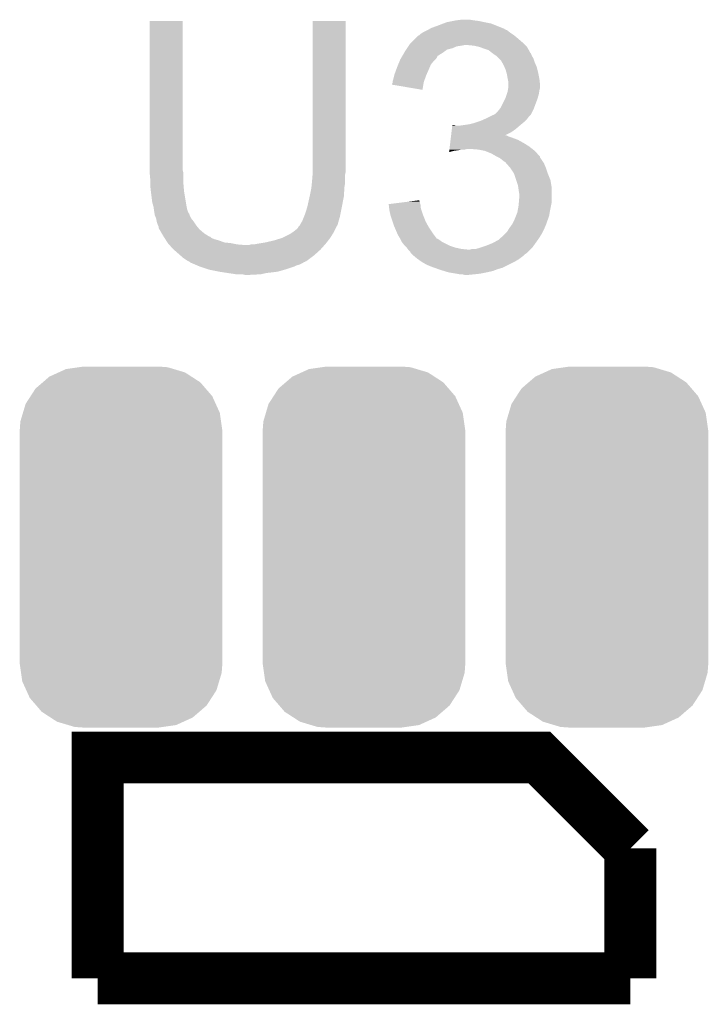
# Model space of a CAD drawing. Extents: x -1.3 to 24.2, y -3.9 to 53.4.
# Tile 20 of 35: x 11.5 to 14.2, y 14.5 to 18.3. Entities that reach past the tile are written whole.
import ezdxf

# ---------------------------------------------------------------- set-up
doc = ezdxf.new("R2010")
doc.units = 0
doc.layers.get('0').update_dxf_attribs({"linetype": 'CONTINUOUS'})
doc.layers.add('CURRENT_16_CLICK_V100_GTO', color=14, linetype='CONTINUOUS')
doc.layers.add('CURRENT_16_CLICK_V100_GTS', color=12, linetype='CONTINUOUS')

# ---------------------------------------------------------------- blocks, each defined once
blk = doc.blocks.new('CUSTOM_69')
for points in [[(-0.244112, 0.682936), (-0.21536, 0.69601), (0.250236, 0.682936), (0.206508, 0.69601)], [(-0.21536, 0.69601), (-0.16405, 0.70336), (0.206508, 0.69601), (0.181922, 0.70336)], [(-0.16405, 0.70336), (-0.14478, 0.70612), (0.181922, 0.70336), (0.14478, 0.70612)], [(-0.306186, 0.64416), (-0.280266, 0.666496), (0.31007, 0.64416), (0.275606, 0.666496)], [(-0.280266, 0.666496), (-0.244112, 0.682936), (0.275606, 0.666496), (0.250236, 0.682936)], [(-0.353596, 0.590146), (-0.33428, 0.61995), (0.356616, 0.590146), (0.330934, 0.61995)], [(-0.33428, 0.61995), (-0.306186, 0.64416), (0.330934, 0.61995), (0.31007, 0.64416)], [(-0.373056, 0.560116), (-0.353596, 0.590146), (0.370272, 0.560116), (0.356616, 0.590146)], [(-0.383484, 0.52524), (-0.373056, 0.560116), (0.38613, 0.52524), (0.370272, 0.560116)], [(-0.39348, 0.491802), (-0.383484, 0.52524), (0.39092, 0.491802), (0.38613, 0.52524)], [(-0.39624, 0.45466), (-0.39348, 0.491802), (0.39624, 0.45466), (0.39092, 0.491802)], [(-0.39624, -0.45466), (-0.39624, 0.45466), (0.39624, -0.45466), (0.39624, 0.45466)], [(-0.390918, -0.491802), (-0.39624, -0.45466), (0.39348, -0.491802), (0.39624, -0.45466)], [(-0.38613, -0.52524), (-0.390918, -0.491802), (0.383482, -0.52524), (0.39348, -0.491802)], [(-0.37027, -0.560116), (-0.38613, -0.52524), (0.373056, -0.560116), (0.383482, -0.52524)], [(-0.356616, -0.590146), (-0.37027, -0.560116), (0.353594, -0.590146), (0.373056, -0.560116)], [(-0.330932, -0.61995), (-0.356616, -0.590146), (0.33428, -0.61995), (0.353594, -0.590146)], [(-0.31007, -0.64416), (-0.330932, -0.61995), (0.306184, -0.64416), (0.33428, -0.61995)], [(-0.275604, -0.666496), (-0.31007, -0.64416), (0.280266, -0.666496), (0.306184, -0.64416)], [(-0.250236, -0.682936), (-0.275604, -0.666496), (0.24411, -0.682936), (0.280266, -0.666496)], [(-0.206506, -0.69601), (-0.250236, -0.682936), (0.21536, -0.69601), (0.24411, -0.682936)], [(-0.181922, -0.70336), (-0.206506, -0.69601), (0.164048, -0.70336), (0.21536, -0.69601)], [(-0.14478, -0.70612), (-0.181922, -0.70336), (0.14478, -0.70612), (0.164048, -0.70336)]]:
    blk.add_solid(points)

msp = doc.modelspace()

# ---------------------------------------------------------------- linework, layer by layer
at = {"layer": 'CURRENT_16_CLICK_V100_GTO', "const_width": 0.2032}
for points in [[(11.811, 14.5796), (11.811, 15.4432), (13.5382, 15.4432), (13.8938, 15.0876)], [(13.8938, 14.5796), (13.8938, 15.0876)], [(11.811, 14.5796), (13.8938, 14.5796)]]:
    msp.add_lwpolyline(points, dxfattribs=at)
at = {"layer": 'CURRENT_16_CLICK_V100_GTO'}
for points in [[(12.0142, 17.739358), (12.014222, 18.323536), (12.14374, 17.739358), (12.14374, 18.323536)], [(12.014222, 18.323536), (12.014224, 18.32356), (12.14374, 18.323536), (12.014224, 18.32356)], [(12.65174, 17.75968), (12.651762, 18.323536), (12.78128, 17.75968), (12.78128, 18.323536)], [(12.651762, 18.323536), (12.651764, 18.32356), (12.78128, 18.323536), (12.651764, 18.32356)], [(13.10555, 18.29054), (13.109778, 18.293076), (13.403584, 18.29054), (13.401038, 18.293076)], [(13.109778, 18.293076), (13.114018, 18.29562), (13.401038, 18.293076), (13.39468, 18.29562)], [(13.114018, 18.29562), (13.14196, 18.30578), (13.39468, 18.29562), (13.369284, 18.30578)], [(13.14196, 18.30578), (13.161766, 18.313398), (13.369284, 18.30578), (13.350242, 18.313398)], [(13.161766, 18.313398), (13.174982, 18.31848), (13.350242, 18.313398), (13.32484, 18.31848)], [(13.174982, 18.31848), (13.20038, 18.32356), (13.32484, 18.31848), (13.301978, 18.32356)], [(13.20038, 18.32356), (13.21308, 18.3261), (13.301978, 18.32356), (13.28166, 18.3261)], [(13.21308, 18.3261), (13.233402, 18.32864), (13.28166, 18.3261), (13.266422, 18.32864)], [(13.037822, 18.239742), (13.05306, 18.25498), (13.47216, 18.239742), (13.45438, 18.25498)], [(13.05306, 18.25498), (13.063224, 18.265142), (13.45438, 18.25498), (13.442186, 18.265142)], [(13.063224, 18.265142), (13.068294, 18.26768), (13.442186, 18.265142), (13.43914, 18.26768)], [(13.068294, 18.26768), (13.068298, 18.267682), (13.43914, 18.26768), (13.439138, 18.267682)], [(13.068298, 18.267682), (13.07338, 18.27276), (13.439138, 18.267682), (13.43152, 18.27276)], [(13.07338, 18.27276), (13.081002, 18.27784), (13.43152, 18.27276), (13.4239, 18.27784)], [(13.081002, 18.27784), (13.101314, 18.287998), (13.4239, 18.27784), (13.411202, 18.287998)], [(13.101314, 18.287998), (13.101318, 18.288), (13.411202, 18.287998), (13.411198, 18.288)], [(13.101318, 18.288), (13.10555, 18.29054), (13.411198, 18.288), (13.403584, 18.29054)], [(13.017496, 18.211798), (13.020884, 18.21688), (13.177516, 18.211798), (13.197838, 18.21688)], [(13.020884, 18.21688), (13.025964, 18.224498), (13.197838, 18.21688), (13.215618, 18.224498)], [(13.025964, 18.224498), (13.027658, 18.22704), (13.215618, 18.224498), (13.2334, 18.22704)], [(13.027658, 18.22704), (13.029352, 18.22958), (13.2334, 18.22704), (13.246098, 18.22958)], [(13.029352, 18.22958), (13.032742, 18.234662), (13.482322, 18.22958), (13.47724, 18.234662)], [(13.032742, 18.234662), (13.037822, 18.239742), (13.47724, 18.234662), (13.47216, 18.239742)], [(13.281658, 18.22704), (13.256262, 18.22958), (13.484862, 18.22704), (13.482322, 18.22958)], [(13.304518, 18.22196), (13.281658, 18.22704), (13.489942, 18.22196), (13.484862, 18.22704)], [(13.304524, 18.221958), (13.304518, 18.22196), (13.489942, 18.221958), (13.489942, 18.22196)], [(13.32484, 18.21434), (13.304524, 18.221958), (13.494176, 18.21434), (13.489942, 18.221958)], [(13.34008, 18.20926), (13.32484, 18.21434), (13.496998, 18.20926), (13.494176, 18.21434)], [(12.99464, 18.173702), (12.996118, 18.176238), (13.131802, 18.173702), (13.134338, 18.176238)], [(12.996118, 18.176238), (13.00056, 18.183854), (13.134338, 18.176238), (13.139416, 18.183854)], [(13.00056, 18.183854), (13.002038, 18.186388), (13.139416, 18.183854), (13.13942, 18.186388)], [(13.002038, 18.186388), (13.009454, 18.1991), (13.13942, 18.186388), (13.15974, 18.1991)], [(13.009454, 18.1991), (13.012418, 18.20418), (13.15974, 18.1991), (13.16685, 18.20418)], [(13.012418, 18.20418), (13.017496, 18.211798), (13.16685, 18.20418), (13.177516, 18.211798)], [(13.352778, 18.199102), (13.34008, 18.20926), (13.502642, 18.199102), (13.496998, 18.20926)], [(13.35278, 18.1991), (13.352778, 18.199102), (13.502644, 18.1991), (13.502642, 18.199102)], [(13.356172, 18.196556), (13.35278, 18.1991), (13.50518, 18.196556), (13.502644, 18.1991)], [(13.36294, 18.19148), (13.356172, 18.196556), (13.506874, 18.19148), (13.50518, 18.196556)], [(13.366754, 18.188938), (13.36294, 18.19148), (13.50772, 18.188938), (13.506874, 18.19148)], [(13.37056, 18.1864), (13.366754, 18.188938), (13.509244, 18.1864), (13.50772, 18.188938)], [(13.380716, 18.176242), (13.37056, 18.1864), (13.51534, 18.176242), (13.509244, 18.1864)], [(13.388338, 18.168618), (13.380716, 18.176242), (13.517882, 18.168618), (13.51534, 18.176242)], [(12.97917, 18.1356), (12.98194, 18.143218), (13.1064, 18.1356), (13.109664, 18.143218)], [(12.98194, 18.143218), (12.986172, 18.153378), (13.109664, 18.143218), (13.11402, 18.153378)], [(12.986172, 18.153378), (12.991462, 18.166078), (13.11402, 18.153378), (13.124178, 18.166078)], [(12.991462, 18.166078), (12.99464, 18.173702), (13.124178, 18.166078), (13.131802, 18.173702)], [(13.392692, 18.161002), (13.388338, 18.168618), (13.52042, 18.161002), (13.517882, 18.168618)], [(13.3985, 18.150842), (13.392692, 18.161002), (13.524774, 18.150842), (13.52042, 18.161002)], [(13.401768, 18.143218), (13.3985, 18.150842), (13.52804, 18.143218), (13.524774, 18.150842)], [(13.40612, 18.133062), (13.401768, 18.143218), (13.53058, 18.133062), (13.52804, 18.143218)], [(12.966698, 18.09496), (12.971146, 18.11274), (13.089774, 18.09496), (13.09624, 18.11274)], [(12.971146, 18.11274), (12.971782, 18.11528), (13.09624, 18.11274), (13.097368, 18.11528)], [(12.971782, 18.11528), (12.97917, 18.1356), (13.097368, 18.11528), (13.1064, 18.1356)], [(13.409024, 18.1229), (13.40612, 18.133062), (13.53312, 18.1229), (13.53058, 18.133062)], [(13.4112, 18.115282), (13.409024, 18.1229), (13.534644, 18.115282), (13.53312, 18.1229)], [(13.41374, 18.10004), (13.4112, 18.115282), (13.537692, 18.10004), (13.534644, 18.115282)], [(13.41425, 18.0975), (13.41374, 18.10004), (13.5382, 18.0975), (13.537692, 18.10004)], [(12.96162, 18.07466), (12.961622, 18.077184), (13.084382, 18.07466), (13.084804, 18.077184)], [(13.080976, 18.054324), (12.96162, 18.07466), (13.080976, 18.054324), (13.084382, 18.07466)], [(12.961622, 18.077184), (12.96416, 18.082264), (13.084804, 18.077184), (13.085654, 18.082264)], [(12.96416, 18.084798), (12.964162, 18.087342), (13.08608, 18.084798), (13.087004, 18.087342)], [(12.96416, 18.082264), (12.96416, 18.084798), (13.085654, 18.082264), (13.08608, 18.084798)], [(12.964162, 18.087342), (12.966698, 18.09496), (13.087004, 18.087342), (13.089774, 18.09496)], [(13.41628, 18.087342), (13.41425, 18.0975), (13.53933, 18.087342), (13.5382, 18.0975)], [(13.414586, 18.05178), (13.416278, 18.061938), (13.5382, 18.05178), (13.54074, 18.061938)], [(13.416278, 18.061938), (13.41628, 18.061942), (13.54074, 18.061938), (13.54074, 18.061942)], [(13.41628, 18.074638), (13.41628, 18.087342), (13.54074, 18.074638), (13.53933, 18.087342)], [(13.41628, 18.061942), (13.41628, 18.074638), (13.54074, 18.061942), (13.54074, 18.074638)], [(13.403578, 18.01876), (13.40612, 18.023842), (13.53058, 18.01876), (13.532032, 18.023842)], [(13.40612, 18.023842), (13.410352, 18.036538), (13.532032, 18.023842), (13.53566, 18.036538)], [(13.410352, 18.036538), (13.41374, 18.0467), (13.53566, 18.036538), (13.537352, 18.0467)], [(13.41374, 18.0467), (13.414586, 18.05178), (13.537352, 18.0467), (13.5382, 18.05178)], [(13.381736, 17.97812), (13.385802, 17.983202), (13.51534, 17.97812), (13.517244, 17.983202)], [(13.385802, 17.983202), (13.403578, 18.01876), (13.517244, 17.983202), (13.53058, 18.01876)], [(13.32992, 17.94256), (13.345158, 17.950178), (13.491842, 17.94256), (13.49756, 17.950178)], [(13.345158, 17.950178), (13.355324, 17.95526), (13.49756, 17.950178), (13.502638, 17.95526)], [(13.355324, 17.95526), (13.357866, 17.955264), (13.502638, 17.95526), (13.50264, 17.955264)], [(13.357866, 17.955264), (13.361672, 17.957802), (13.50264, 17.955264), (13.505178, 17.957802)], [(13.361672, 17.957802), (13.365482, 17.960342), (13.505178, 17.957802), (13.506448, 17.960342)], [(13.365482, 17.960342), (13.375642, 17.970502), (13.506448, 17.960342), (13.511528, 17.970502)], [(13.375642, 17.970502), (13.381736, 17.97812), (13.511528, 17.970502), (13.51534, 17.97812)], [(13.196044, 17.90192), (13.197558, 17.91462), (13.446762, 17.90192), (13.461576, 17.91462)], [(13.197558, 17.91462), (13.19786, 17.917158), (13.210544, 17.91462), (13.205464, 17.917158)], [(13.19786, 17.917158), (13.197862, 17.91716), (13.205464, 17.917158), (13.197862, 17.91716)], [(13.22832, 17.91462), (13.2461, 17.91716), (13.461576, 17.91462), (13.46454, 17.91716)], [(13.2461, 17.91716), (13.26388, 17.9197), (13.46454, 17.91716), (13.467588, 17.9197)], [(13.26388, 17.9197), (13.284198, 17.92478), (13.467588, 17.9197), (13.473684, 17.92478)], [(13.284198, 17.92478), (13.299438, 17.92986), (13.473684, 17.92478), (13.47978, 17.92986)], [(13.299438, 17.92986), (13.307058, 17.9324), (13.47978, 17.92986), (13.482318, 17.9324)], [(13.307058, 17.9324), (13.324204, 17.94002), (13.482318, 17.9324), (13.489938, 17.94002)], [(13.324204, 17.94002), (13.32992, 17.94256), (13.489938, 17.94002), (13.491842, 17.94256)], [(13.191802, 17.86636), (13.192408, 17.87144), (13.43406, 17.86636), (13.418822, 17.87144)], [(13.192408, 17.87144), (13.193014, 17.876518), (13.418822, 17.87144), (13.408664, 17.876518)], [(13.193014, 17.87652), (13.19453, 17.88922), (13.40368, 17.87652), (13.428978, 17.88922)], [(13.193014, 17.876518), (13.193014, 17.87652), (13.408664, 17.876518), (13.40368, 17.87652)], [(13.19453, 17.88922), (13.196044, 17.90192), (13.428978, 17.88922), (13.446762, 17.90192)], [(13.186654, 17.82318), (13.187866, 17.83334), (13.510624, 17.82318), (13.49756, 17.83334)], [(13.187866, 17.83334), (13.18938, 17.84604), (13.49756, 17.83334), (13.47724, 17.84604)], [(13.18938, 17.84604), (13.190894, 17.85874), (13.47724, 17.84604), (13.454382, 17.85874)], [(13.190894, 17.85874), (13.191802, 17.86636), (13.454382, 17.85874), (13.43406, 17.86636)], [(13.185144, 17.810514), (13.185744, 17.81556), (13.185144, 17.810514), (13.202918, 17.81556)], [(13.185744, 17.81556), (13.186048, 17.8181), (13.202918, 17.81556), (13.2207, 17.8181)], [(13.186048, 17.8181), (13.18635, 17.82064), (13.2207, 17.8181), (13.233398, 17.82064)], [(13.18635, 17.82064), (13.186654, 17.82318), (13.246098, 17.82064), (13.256258, 17.82318)], [(13.29944, 17.82064), (13.268962, 17.82318), (13.51389, 17.82064), (13.510624, 17.82318)], [(13.324838, 17.81556), (13.29944, 17.82064), (13.52042, 17.81556), (13.51389, 17.82064)], [(13.35024, 17.8054), (13.324838, 17.81556), (13.52945, 17.8054), (13.52042, 17.81556)], [(13.368022, 17.79524), (13.35024, 17.8054), (13.53848, 17.79524), (13.52945, 17.8054)], [(13.37311, 17.792696), (13.368022, 17.79524), (13.54074, 17.792696), (13.53848, 17.79524)], [(13.378194, 17.790154), (13.37311, 17.792696), (13.540744, 17.790154), (13.54074, 17.792696)], [(13.383258, 17.787622), (13.378194, 17.790154), (13.542434, 17.787622), (13.540744, 17.790154)], [(12.65174, 17.736818), (12.65174, 17.75968), (12.78128, 17.736818), (12.78128, 17.75968)], [(13.39596, 17.77746), (13.383258, 17.787622), (13.549208, 17.77746), (13.542434, 17.787622)], [(13.40358, 17.77238), (13.39596, 17.77746), (13.552596, 17.77238), (13.549208, 17.77746)], [(13.406122, 17.76984), (13.40358, 17.77238), (13.554288, 17.76984), (13.552596, 17.77238)], [(13.408344, 17.767302), (13.406122, 17.76984), (13.55598, 17.767302), (13.554288, 17.76984)], [(13.4239, 17.749522), (13.408344, 17.767302), (13.5636, 17.749522), (13.55598, 17.767302)], [(12.0142, 17.731738), (12.0142, 17.739358), (12.145646, 17.731738), (12.14374, 17.739358)], [(12.014432, 17.729198), (12.0142, 17.731738), (12.14628, 17.729198), (12.145646, 17.731738)], [(12.01674, 17.7038), (12.014432, 17.729198), (12.14628, 17.7038), (12.14628, 17.729198)], [(12.6492, 17.69618), (12.651528, 17.724118), (12.77874, 17.69618), (12.77874, 17.724118)], [(12.651528, 17.724118), (12.65174, 17.726658), (12.77874, 17.724118), (12.779248, 17.726658)], [(12.65174, 17.726658), (12.65174, 17.736818), (12.779248, 17.726658), (12.78128, 17.736818)], [(13.423902, 17.74952), (13.4239, 17.749522), (13.5636, 17.74952), (13.5636, 17.749522)], [(13.439138, 17.726664), (13.423902, 17.74952), (13.57122, 17.726664), (13.5636, 17.74952)], [(13.43914, 17.72666), (13.439138, 17.726664), (13.57122, 17.72666), (13.57122, 17.726664)], [(13.447608, 17.701258), (13.43914, 17.72666), (13.58138, 17.701258), (13.57122, 17.72666)], [(12.01674, 17.68856), (12.01674, 17.7038), (12.14628, 17.68856), (12.14628, 17.7038)], [(12.01674, 17.678402), (12.01674, 17.68856), (12.147128, 17.678402), (12.14628, 17.68856)], [(12.018998, 17.65808), (12.01674, 17.678402), (12.14882, 17.65808), (12.147128, 17.678402)], [(12.64666, 17.670778), (12.647168, 17.675862), (12.77586, 17.670778), (12.7762, 17.675862)], [(12.647168, 17.675862), (12.64869, 17.691098), (12.7762, 17.675862), (12.77874, 17.691098)], [(12.64869, 17.691098), (12.6492, 17.69618), (12.77874, 17.691098), (12.77874, 17.69618)], [(13.454378, 17.680942), (13.447608, 17.701258), (13.584766, 17.680942), (13.58138, 17.701258)], [(13.455832, 17.670778), (13.454378, 17.680942), (13.58646, 17.670778), (13.584766, 17.680942)], [(12.01928, 17.65554), (12.018998, 17.65808), (12.149244, 17.65554), (12.14882, 17.65808)], [(12.02436, 17.614902), (12.01928, 17.65554), (12.156018, 17.614902), (12.149244, 17.65554)], [(12.63142, 17.599658), (12.639886, 17.637758), (12.766514, 17.599658), (12.77366, 17.637758)], [(12.639886, 17.637758), (12.64158, 17.64538), (12.77366, 17.637758), (12.774168, 17.64538)], [(12.64158, 17.64538), (12.64666, 17.670778), (12.774168, 17.64538), (12.77586, 17.670778)], [(13.45692, 17.66316), (13.455832, 17.670778), (13.58646, 17.66316), (13.58646, 17.670778)], [(13.45946, 17.647922), (13.45692, 17.66316), (13.58646, 17.647922), (13.58646, 17.66316)], [(13.45946, 17.632678), (13.45946, 17.647922), (13.58646, 17.632678), (13.58646, 17.647922)], [(12.02944, 17.597122), (12.02436, 17.614902), (12.15898, 17.597122), (12.156018, 17.614902)], [(12.630694, 17.59712), (12.63142, 17.599658), (12.76604, 17.59712), (12.766514, 17.599658)], [(12.94894, 17.607278), (12.988788, 17.612358), (13.072534, 17.607278), (13.070842, 17.612358)], [(12.949222, 17.604736), (12.94894, 17.607278), (13.07338, 17.604736), (13.072534, 17.607278)], [(12.950062, 17.597118), (12.949222, 17.604736), (13.07338, 17.597118), (13.07338, 17.604736)], [(12.988788, 17.612358), (13.028622, 17.617436), (13.070842, 17.612358), (13.07084, 17.617436)], [(13.028622, 17.617436), (13.048532, 17.619974), (13.07084, 17.617436), (13.068306, 17.619974)], [(13.048532, 17.619974), (13.0683, 17.622494), (13.068306, 17.619974), (13.0683, 17.622494)], [(13.4523, 17.5768), (13.45692, 17.602198), (13.57884, 17.5768), (13.583918, 17.602198)], [(13.45692, 17.602198), (13.457978, 17.614898), (13.583918, 17.602198), (13.58646, 17.614898)], [(13.457978, 17.614898), (13.45946, 17.632678), (13.58646, 17.614898), (13.58646, 17.632678)], [(12.029442, 17.59712), (12.02944, 17.597122), (12.15898, 17.59712), (12.15898, 17.597122)], [(12.031256, 17.584418), (12.029442, 17.59712), (12.161522, 17.584418), (12.15898, 17.59712)], [(12.03198, 17.57934), (12.031256, 17.584418), (12.163556, 17.57934), (12.161522, 17.584418)], [(12.03325, 17.571722), (12.03198, 17.57934), (12.166604, 17.571722), (12.163556, 17.57934)], [(12.033676, 17.569176), (12.03325, 17.571722), (12.16914, 17.569176), (12.166604, 17.571722)], [(12.03452, 17.564102), (12.033676, 17.569176), (12.170834, 17.564102), (12.16914, 17.569176)], [(12.035538, 17.56156), (12.03452, 17.564102), (12.17168, 17.56156), (12.170834, 17.564102)], [(12.039598, 17.551402), (12.035538, 17.56156), (12.17676, 17.551402), (12.17168, 17.56156)], [(12.6111, 17.541238), (12.618212, 17.55902), (12.753336, 17.541238), (12.75842, 17.55902)], [(12.618212, 17.55902), (12.62126, 17.566638), (12.75842, 17.55902), (12.759942, 17.566638)], [(12.62126, 17.566638), (12.62634, 17.58188), (12.759942, 17.566638), (12.762992, 17.58188)], [(12.62634, 17.58188), (12.630694, 17.59712), (12.762992, 17.58188), (12.76604, 17.59712)], [(12.95118, 17.586962), (12.950062, 17.597118), (13.07592, 17.586962), (13.07338, 17.597118)], [(12.95146, 17.584422), (12.95118, 17.586962), (13.076768, 17.584422), (13.07592, 17.586962)], [(12.955976, 17.5641), (12.95146, 17.584422), (13.08354, 17.5641), (13.076768, 17.584422)], [(12.95654, 17.561562), (12.955976, 17.5641), (13.084556, 17.561562), (13.08354, 17.5641)], [(12.964162, 17.538698), (12.95654, 17.561562), (13.0937, 17.538698), (13.084556, 17.561562)], [(13.44168, 17.54886), (13.446758, 17.56156), (13.571762, 17.54886), (13.576298, 17.56156)], [(13.446758, 17.56156), (13.45184, 17.574262), (13.576298, 17.56156), (13.578416, 17.574262)], [(13.45184, 17.574262), (13.4523, 17.5768), (13.578416, 17.574262), (13.57884, 17.5768)], [(12.04214, 17.538702), (12.039598, 17.551402), (12.18692, 17.538702), (12.17676, 17.551402)], [(12.042142, 17.5387), (12.04214, 17.538702), (12.18692, 17.5387), (12.18692, 17.538702)], [(12.04722, 17.523462), (12.042142, 17.5387), (12.19708, 17.523462), (12.18692, 17.5387)], [(12.047222, 17.52346), (12.04722, 17.523462), (12.19708, 17.52346), (12.19708, 17.523462)], [(12.049758, 17.518384), (12.047222, 17.52346), (12.20131, 17.518384), (12.19708, 17.52346)], [(12.595862, 17.518378), (12.598396, 17.520916), (12.744448, 17.518378), (12.745718, 17.520916)], [(12.598396, 17.520916), (12.600938, 17.52346), (12.745718, 17.520916), (12.748256, 17.52346)], [(12.600938, 17.52346), (12.600942, 17.523464), (12.748256, 17.52346), (12.748256, 17.523464)], [(12.600942, 17.523464), (12.606022, 17.533622), (12.748256, 17.523464), (12.75116, 17.533622)], [(12.606022, 17.533622), (12.6111, 17.541238), (12.75116, 17.533622), (12.753336, 17.541238)], [(12.96924, 17.52346), (12.964162, 17.538698), (13.102168, 17.52346), (13.0937, 17.538698)], [(12.972506, 17.51584), (12.96924, 17.52346), (13.1064, 17.51584), (13.102168, 17.52346)], [(13.418818, 17.51076), (13.429704, 17.526002), (13.557068, 17.51076), (13.5636, 17.526002)], [(13.429704, 17.526002), (13.43152, 17.528542), (13.5636, 17.526002), (13.564506, 17.528542)], [(13.43152, 17.528542), (13.44168, 17.54886), (13.564506, 17.528542), (13.571762, 17.54886)], [(12.04976, 17.513302), (12.049758, 17.518384), (12.205544, 17.513302), (12.20131, 17.518384)], [(12.052726, 17.508218), (12.04976, 17.513302), (12.20978, 17.508218), (12.205544, 17.513302)], [(12.061614, 17.49298), (12.052726, 17.508218), (12.227562, 17.49298), (12.20978, 17.508218)], [(12.06754, 17.48282), (12.061614, 17.49298), (12.243818, 17.48282), (12.227562, 17.49298)], [(12.069158, 17.48028), (12.06754, 17.48282), (12.247882, 17.48028), (12.243818, 17.48282)], [(12.53236, 17.4752), (12.562842, 17.490442), (12.72032, 17.4752), (12.729844, 17.490442)], [(12.562842, 17.490442), (12.570462, 17.495522), (12.729844, 17.490442), (12.73302, 17.495522)], [(12.570462, 17.495522), (12.57808, 17.5006), (12.73302, 17.495522), (12.735558, 17.5006)], [(12.57808, 17.5006), (12.59078, 17.51076), (12.735558, 17.5006), (12.740638, 17.51076)], [(12.59078, 17.51076), (12.593322, 17.513304), (12.740638, 17.51076), (12.74191, 17.513304)], [(12.593322, 17.513304), (12.595862, 17.518378), (12.74191, 17.513304), (12.744448, 17.518378)], [(12.982304, 17.49298), (12.972506, 17.51584), (13.12164, 17.49298), (13.1064, 17.51584)], [(12.98448, 17.487902), (12.982304, 17.49298), (13.125452, 17.487902), (13.12164, 17.49298)], [(12.9921, 17.475198), (12.98448, 17.487902), (13.134986, 17.475198), (13.125452, 17.487902)], [(13.383894, 17.472662), (13.40104, 17.4879), (13.53566, 17.472662), (13.545182, 17.4879)], [(13.40104, 17.4879), (13.406122, 17.492982), (13.545182, 17.4879), (13.54836, 17.492982)], [(13.406122, 17.492982), (13.411202, 17.498062), (13.54836, 17.492982), (13.5509, 17.498062)], [(13.411202, 17.498062), (13.417294, 17.50822), (13.5509, 17.498062), (13.55598, 17.50822)], [(13.417294, 17.50822), (13.418818, 17.51076), (13.55598, 17.50822), (13.557068, 17.51076)], [(12.069162, 17.480274), (12.069158, 17.48028), (12.250426, 17.480274), (12.247882, 17.48028)], [(12.07239, 17.4752), (12.069162, 17.480274), (12.255504, 17.4752), (12.250426, 17.480274)], [(12.075624, 17.470118), (12.07239, 17.4752), (12.2682, 17.470118), (12.255504, 17.4752)], [(12.078856, 17.46504), (12.075624, 17.470118), (12.28598, 17.46504), (12.2682, 17.470118)], [(12.083706, 17.45742), (12.078856, 17.46504), (12.306302, 17.45742), (12.28598, 17.46504)], [(12.08532, 17.454882), (12.083706, 17.45742), (12.331682, 17.454882), (12.306302, 17.45742)], [(12.085322, 17.45488), (12.08532, 17.454882), (12.3317, 17.45488), (12.331682, 17.454882)], [(12.089838, 17.4498), (12.085322, 17.45488), (12.3571, 17.4498), (12.3317, 17.45488)], [(12.092096, 17.44726), (12.089838, 17.4498), (12.387578, 17.44726), (12.3571, 17.4498)], [(12.10564, 17.43202), (12.092096, 17.44726), (12.684476, 17.43202), (12.698024, 17.44726)], [(12.387578, 17.44726), (12.402822, 17.447262), (12.698024, 17.44726), (12.698026, 17.447262)], [(12.402822, 17.447262), (12.410444, 17.4498), (12.698026, 17.447262), (12.700282, 17.4498)], [(12.423142, 17.4498), (12.43584, 17.45234), (12.700282, 17.4498), (12.70254, 17.45234)], [(12.43584, 17.45234), (12.46632, 17.45742), (12.70254, 17.45234), (12.70649, 17.45742)], [(12.46632, 17.45742), (12.499338, 17.46504), (12.70649, 17.45742), (12.712416, 17.46504)], [(12.499338, 17.46504), (12.53236, 17.4752), (12.712416, 17.46504), (12.72032, 17.4752)], [(12.99337, 17.47266), (12.9921, 17.475198), (13.13689, 17.47266), (13.134986, 17.475198)], [(12.993372, 17.472656), (12.99337, 17.47266), (13.139426, 17.472656), (13.13689, 17.47266)], [(12.99591, 17.46758), (12.993372, 17.472656), (13.14704, 17.46758), (13.139426, 17.472656)], [(12.999718, 17.459962), (12.99591, 17.46758), (13.1572, 17.459962), (13.14704, 17.46758)], [(12.99972, 17.45996), (12.999718, 17.459962), (13.157202, 17.45996), (13.1572, 17.459962)], [(13.009878, 17.447262), (12.99972, 17.45996), (13.182598, 17.447262), (13.157202, 17.45996)], [(13.01242, 17.44472), (13.009878, 17.447262), (13.187682, 17.44472), (13.182598, 17.447262)], [(13.017498, 17.43964), (13.01242, 17.44472), (13.202922, 17.43964), (13.187682, 17.44472)], [(13.30706, 17.4371), (13.32992, 17.44472), (13.510258, 17.4371), (13.515702, 17.44472)], [(13.32992, 17.44472), (13.355322, 17.45488), (13.515702, 17.44472), (13.522958, 17.45488)], [(13.355322, 17.45488), (13.378178, 17.467582), (13.522958, 17.45488), (13.53203, 17.467582)], [(13.378178, 17.467582), (13.383894, 17.472662), (13.53203, 17.467582), (13.53566, 17.472662)], [(12.108544, 17.42948), (12.10564, 17.43202), (12.68222, 17.42948), (12.684476, 17.43202)], [(12.134666, 17.406622), (12.108544, 17.42948), (12.656822, 17.406622), (12.68222, 17.42948)], [(12.146278, 17.39646), (12.134666, 17.406622), (12.643272, 17.39646), (12.656822, 17.406622)], [(13.019404, 17.4371), (13.017498, 17.43964), (13.210542, 17.4371), (13.202922, 17.43964)], [(13.023216, 17.43202), (13.019404, 17.4371), (13.233402, 17.43202), (13.210542, 17.4371)], [(13.02512, 17.429482), (13.023216, 17.43202), (13.25878, 17.429482), (13.233402, 17.43202)], [(13.025122, 17.42948), (13.02512, 17.429482), (13.258798, 17.42948), (13.25878, 17.429482)], [(13.032738, 17.421858), (13.025122, 17.42948), (13.495018, 17.421858), (13.50264, 17.42948)], [(13.035278, 17.416784), (13.032738, 17.421858), (13.489944, 17.416784), (13.495018, 17.421858)], [(13.035282, 17.41678), (13.035278, 17.416784), (13.48994, 17.41678), (13.489944, 17.416784)], [(13.040364, 17.411698), (13.035282, 17.41678), (13.482318, 17.411698), (13.48994, 17.41678)], [(13.045442, 17.40662), (13.040364, 17.411698), (13.477238, 17.40662), (13.482318, 17.411698)], [(13.045442, 17.406618), (13.045442, 17.40662), (13.477234, 17.406618), (13.477238, 17.40662)], [(13.06068, 17.39392), (13.045442, 17.406618), (13.460306, 17.39392), (13.477234, 17.406618)], [(13.258798, 17.42948), (13.266422, 17.429482), (13.50264, 17.42948), (13.502642, 17.429482)], [(13.266422, 17.429482), (13.274044, 17.43202), (13.502642, 17.429482), (13.50518, 17.43202)], [(13.289284, 17.43202), (13.307052, 17.437098), (13.50518, 17.43202), (13.510258, 17.437098)], [(13.307052, 17.437098), (13.30706, 17.4371), (13.510258, 17.437098), (13.510258, 17.4371)], [(12.161518, 17.386302), (12.146278, 17.39646), (12.629726, 17.386302), (12.643272, 17.39646)], [(12.166602, 17.38376), (12.161518, 17.386302), (12.626338, 17.38376), (12.629726, 17.386302)], [(12.166614, 17.383754), (12.166602, 17.38376), (12.623794, 17.383754), (12.626338, 17.38376)], [(12.171676, 17.381222), (12.166614, 17.383754), (12.621258, 17.381222), (12.623794, 17.383754)], [(12.17168, 17.38122), (12.171676, 17.381222), (12.621256, 17.38122), (12.621258, 17.381222)], [(12.171684, 17.381216), (12.17168, 17.38122), (12.618714, 17.381216), (12.621256, 17.38122)], [(12.174222, 17.378682), (12.171684, 17.381216), (12.614912, 17.378682), (12.618714, 17.381216)], [(12.180154, 17.37614), (12.174222, 17.378682), (12.611098, 17.37614), (12.614912, 17.378682)], [(12.19201, 17.371058), (12.180154, 17.37614), (12.600938, 17.371058), (12.611098, 17.37614)], [(12.197932, 17.36852), (12.19201, 17.371058), (12.590778, 17.36852), (12.600938, 17.371058)], [(12.209782, 17.36344), (12.197932, 17.36852), (12.580618, 17.36344), (12.590778, 17.36852)], [(13.06424, 17.391378), (13.06068, 17.39392), (13.456918, 17.391378), (13.460306, 17.39392)], [(13.074904, 17.38376), (13.06424, 17.391378), (13.44422, 17.38376), (13.456918, 17.391378)], [(13.078458, 17.38122), (13.074904, 17.38376), (13.43914, 17.38122), (13.44422, 17.38376)], [(13.096238, 17.37106), (13.078458, 17.38122), (13.41882, 17.37106), (13.43914, 17.38122)], [(13.114022, 17.36344), (13.096238, 17.37106), (13.40358, 17.36344), (13.41882, 17.37106)], [(12.240266, 17.35328), (12.209782, 17.36344), (12.55014, 17.35328), (12.580618, 17.36344)], [(12.24788, 17.350742), (12.240266, 17.35328), (12.541256, 17.350742), (12.55014, 17.35328)], [(12.28598, 17.34312), (12.24788, 17.350742), (12.514578, 17.34312), (12.541256, 17.350742)], [(12.30249, 17.34058), (12.28598, 17.34312), (12.49426, 17.34058), (12.514578, 17.34312)], [(12.319, 17.33804), (12.30249, 17.34058), (12.4714, 17.33804), (12.49426, 17.34058)], [(12.33678, 17.3355), (12.319, 17.33804), (12.45997, 17.3355), (12.4714, 17.33804)], [(12.352018, 17.33296), (12.33678, 17.3355), (12.44854, 17.33296), (12.45997, 17.3355)], [(12.387578, 17.33042), (12.377418, 17.33296), (12.400282, 17.33042), (12.44854, 17.33296)], [(13.128252, 17.358358), (13.114022, 17.36344), (13.393418, 17.358358), (13.40358, 17.36344)], [(13.14247, 17.35328), (13.128252, 17.358358), (13.37564, 17.35328), (13.393418, 17.358358)], [(13.14958, 17.35074), (13.14247, 17.35328), (13.368866, 17.35074), (13.37564, 17.35328)], [(13.16609, 17.34566), (13.14958, 17.35074), (13.355318, 17.34566), (13.368866, 17.35074)], [(13.182598, 17.34058), (13.16609, 17.34566), (13.33246, 17.34058), (13.355318, 17.34566)], [(13.21308, 17.3355), (13.182598, 17.34058), (13.30706, 17.3355), (13.33246, 17.34058)], [(13.225778, 17.33296), (13.21308, 17.3355), (13.2842, 17.33296), (13.30706, 17.3355)], [(13.246098, 17.33042), (13.235938, 17.33296), (13.258802, 17.33042), (13.2842, 17.33296)]]:
    msp.add_solid(points, dxfattribs=at)

# ---------------------------------------------------------------- block references
at = {"layer": 'CURRENT_16_CLICK_V100_GTS'}
for p in [(11.90244, 16.26616), (12.8524, 16.26616), (13.80236, 16.26616)]:
    msp.add_blockref('CUSTOM_69', p, dxfattribs=at)

doc.saveas('drawing.dxf')
